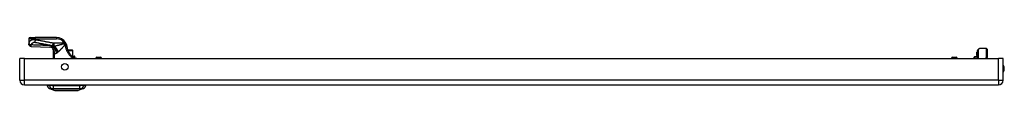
# Model space of a CAD drawing. Header units: inches. Extents: x 5 to 143, y 9 to 74.
# Tile 1 of 76: x 4.71 to 34.67, y 9.03 to 10.65. Entities that reach past the tile are written whole.
import ezdxf

# ---------------------------------------------------------------- set-up
doc = ezdxf.new("R2010")
doc.units = ezdxf.units.IN
doc.header["$MEASUREMENT"] = 0
doc.layers.add('Visible Edges(ANSI)', color=7, linetype='Continuous', lineweight=25)
doc.layers.add('Visible Tangent Edges(ANSI)', color=7, linetype='Continuous', lineweight=25)

msp = doc.modelspace()

# ---------------------------------------------------------------- linework, layer by layer
at = {"layer": 'Visible Edges(ANSI)'}
for p, q in [((4.987, 10.607), (4.987, 10.455)), ((5.027, 10.647), (5.184, 10.647)), ((5.833, 10.647), (5.184, 10.647)), ((4.987, 10.455), (4.987, 10.454)), ((5.73, 10.29), (5.73, 10.002)), ((5.747, 10.267), (5.748, 10.267)), ((6.32, 10.257), (6.18, 10.257)), ((6.32, 10.257), (6.322, 10.257)), ((6.33, 10.08), (6.33, 10.249)), ((33.828, 10.201), (33.828, 10.194)), ((33.828, 10.194), (33.828, 10.115)), ((33.836, 10.199), (33.829, 10.201)), ((33.846, 10.215), (33.846, 10.222)), ((33.846, 10.215), (33.846, 10.131)), ((33.849, 10.002), (33.849, 10.247)), ((33.855, 10.261), (33.895, 10.301)), ((34.125, 10.306), (33.909, 10.306)), ((34.145, 10.287), (34.145, 10.063)), ((4.713, 9.348), (4.713, 10.002)), ((4.859, 10.002), (4.713, 10.002)), ((4.859, 10.002), (34.485, 10.002)), ((6.296, 10.08), (6.381, 10.08)), ((6.408, 10.021), (6.377, 10.021)), ((6.393, 10.032), (6.393, 10.068)), ((6.41, 10.021), (6.408, 10.021)), ((7.025, 10.002), (7.025, 10.011)), ((7.057, 10.042), (7.171, 10.042)), ((7.203, 10.002), (7.203, 10.011)), ((33.056, 10.002), (33.056, 10.011)), ((33.088, 10.042), (33.202, 10.042)), ((33.234, 10.002), (33.234, 10.011)), ((33.749, 10.002), (33.749, 10.046)), ((33.769, 10.066), (33.828, 10.068)), ((33.828, 10.115), (33.828, 10.113)), ((33.828, 10.113), (33.828, 10.111)), ((33.828, 10.094), (33.828, 10.111)), ((33.828, 10.094), (33.828, 10.093)), ((33.828, 10.094), (33.828, 10.094)), ((33.828, 10.093), (33.828, 10.002)), ((33.846, 10.002), (33.846, 10.131)), ((34.144, 10.059), (34.133, 10.002)), ((34.631, 10.002), (34.485, 10.002)), ((34.631, 9.348), (34.631, 10.002)), ((4.859, 9.202), (34.485, 9.202)), ((5.546, 9.186), (5.615, 9.186)), ((5.725, 9.186), (5.615, 9.186)), ((5.78, 9.032), (5.62, 9.094)), ((5.725, 9.186), (6.549, 9.186)), ((6.654, 9.094), (6.494, 9.032)), ((6.659, 9.186), (6.549, 9.186)), ((6.659, 9.186), (6.728, 9.186))]:
    msp.add_line(p, q, dxfattribs=at)
at = {"layer": 'Visible Edges(ANSI)', "flags": 128}
for points in [[(6.12, 10.463), (6.119, 10.464), (6.118, 10.466), (6.118, 10.467), (6.117, 10.468), (6.117, 10.469), (6.116, 10.47), (6.116, 10.472), (6.115, 10.473), (6.114, 10.474), (6.114, 10.475), (6.113, 10.477), (6.112, 10.478), (6.112, 10.479), (6.111, 10.48), (6.111, 10.481), (6.11, 10.483), (6.109, 10.484), (6.109, 10.485), (6.108, 10.486), (6.107, 10.487), (6.107, 10.489), (6.106, 10.49), (6.105, 10.491), (6.104, 10.492)], [(5.065, 10.375), (5.049, 10.377), (5.035, 10.381), (5.022, 10.389), (5.01, 10.399), (5, 10.411), (4.993, 10.424), (4.989, 10.439), (4.987, 10.454)], [(5.065, 10.375), (5.343, 10.366), (5.621, 10.356)], [(5.725, 10.304), (5.713, 10.316), (5.699, 10.328), (5.684, 10.337), (5.669, 10.345), (5.654, 10.35), (5.641, 10.353), (5.63, 10.355), (5.621, 10.356)], [(5.73, 10.29), (5.73, 10.29), (5.73, 10.29), (5.73, 10.29), (5.73, 10.289), (5.731, 10.289), (5.731, 10.289), (5.731, 10.288), (5.732, 10.288), (5.732, 10.287), (5.733, 10.286), (5.734, 10.285), (5.734, 10.284), (5.735, 10.283), (5.736, 10.282), (5.737, 10.281), (5.738, 10.28), (5.739, 10.279), (5.74, 10.277), (5.741, 10.276), (5.742, 10.274), (5.743, 10.273), (5.745, 10.271), (5.746, 10.269), (5.747, 10.267)], [(5.748, 10.267), (5.748, 10.266), (5.748, 10.266), (5.748, 10.266), (5.748, 10.266), (5.749, 10.265), (5.749, 10.265), (5.749, 10.265), (5.749, 10.265), (5.749, 10.264), (5.75, 10.264), (5.75, 10.264), (5.75, 10.263), (5.75, 10.263), (5.75, 10.262), (5.751, 10.262), (5.751, 10.262), (5.751, 10.261), (5.751, 10.261), (5.751, 10.261), (5.752, 10.26), (5.752, 10.26), (5.752, 10.259), (5.752, 10.259), (5.752, 10.259)], [(6.12, 10.463), (6.121, 10.46), (6.122, 10.457), (6.124, 10.454), (6.125, 10.45), (6.126, 10.447), (6.128, 10.444), (6.129, 10.44), (6.13, 10.437), (6.131, 10.434), (6.132, 10.43), (6.134, 10.427), (6.135, 10.423), (6.136, 10.42), (6.137, 10.417), (6.138, 10.413), (6.138, 10.41), (6.139, 10.406), (6.14, 10.403), (6.141, 10.399), (6.142, 10.396), (6.142, 10.393), (6.143, 10.389), (6.144, 10.386), (6.144, 10.382)], [(6.144, 10.382), (6.147, 10.367), (6.15, 10.353), (6.153, 10.338), (6.157, 10.323), (6.161, 10.309), (6.166, 10.294), (6.171, 10.28), (6.176, 10.266), (6.182, 10.252), (6.188, 10.238), (6.194, 10.225), (6.201, 10.211), (6.208, 10.198), (6.216, 10.185), (6.224, 10.172), (6.232, 10.16), (6.24, 10.147), (6.249, 10.135), (6.258, 10.123), (6.268, 10.112), (6.277, 10.1), (6.287, 10.089), (6.297, 10.079), (6.307, 10.069)], [(6.352, 10.029), (6.35, 10.031), (6.349, 10.032), (6.347, 10.034), (6.345, 10.035), (6.343, 10.037), (6.341, 10.038), (6.339, 10.04), (6.337, 10.042), (6.335, 10.043), (6.333, 10.045), (6.332, 10.046), (6.33, 10.048), (6.328, 10.05), (6.326, 10.051), (6.324, 10.053), (6.322, 10.055), (6.32, 10.056), (6.318, 10.058), (6.317, 10.06), (6.315, 10.062), (6.313, 10.063), (6.311, 10.065), (6.309, 10.067), (6.307, 10.069)], [(6.377, 10.021), (6.376, 10.021), (6.375, 10.021), (6.375, 10.021), (6.374, 10.021), (6.373, 10.021), (6.372, 10.021), (6.371, 10.021), (6.37, 10.021), (6.369, 10.022), (6.368, 10.022), (6.367, 10.022), (6.366, 10.022), (6.365, 10.023), (6.364, 10.023), (6.362, 10.023), (6.361, 10.024), (6.36, 10.024), (6.359, 10.025), (6.358, 10.026), (6.357, 10.026), (6.356, 10.027), (6.355, 10.028), (6.353, 10.028), (6.352, 10.029)], [(6.408, 10.021), (6.418, 10.02), (6.428, 10.019), (6.436, 10.016), (6.444, 10.014), (6.45, 10.011), (6.456, 10.009), (6.461, 10.006), (6.467, 10.002)], [(6.41, 10.021), (6.42, 10.02), (6.43, 10.019), (6.438, 10.016), (6.446, 10.014), (6.453, 10.01), (6.458, 10.007), (6.463, 10.005), (6.467, 10.002)], [(5.782, 9.031), (5.782, 9.031), (5.784, 9.031), (5.786, 9.031), (5.789, 9.031), (5.793, 9.031), (5.797, 9.031), (5.803, 9.031), (5.809, 9.031), (5.816, 9.031), (5.824, 9.031), (5.832, 9.031), (5.842, 9.031), (5.852, 9.031), (5.863, 9.031), (5.874, 9.031), (5.886, 9.031), (5.899, 9.031), (5.912, 9.031), (5.925, 9.031), (5.94, 9.031), (5.954, 9.031), (5.97, 9.031), (5.985, 9.031), (6.001, 9.031), (6.018, 9.031), (6.034, 9.031), (6.051, 9.031), (6.068, 9.031), (6.085, 9.031), (6.102, 9.031), (6.12, 9.031), (6.137, 9.031), (6.155, 9.031), (6.172, 9.031), (6.19, 9.031), (6.207, 9.031), (6.224, 9.031), (6.24, 9.031), (6.257, 9.031), (6.273, 9.031), (6.289, 9.031), (6.305, 9.031), (6.32, 9.031), (6.335, 9.031), (6.349, 9.031), (6.363, 9.031), (6.376, 9.031), (6.388, 9.031), (6.4, 9.031), (6.412, 9.031), (6.422, 9.031), (6.432, 9.031), (6.442, 9.031), (6.45, 9.031), (6.458, 9.031), (6.465, 9.031), (6.471, 9.031), (6.477, 9.031), (6.482, 9.031), (6.485, 9.031), (6.488, 9.031), (6.49, 9.031), (6.492, 9.031), (6.492, 9.031)]]:
    msp.add_lwpolyline(points, dxfattribs=at)
at = {"layer": 'Visible Edges(ANSI)'}
msp.add_circle((6.088, 9.752), 0.102, dxfattribs=at)
for centre, radius, start, end in [((5.027, 10.607), 0.0394, 90, 180), ((5.833, 10.332), 0.315, 30.5805, 90), ((5.556, 10.197), 0.197, 28.1462, 37.2505), ((6.322, 10.249), 0.00787, 0, 90), ((33.829, 10.201), 0.000394, 70, 180), ((33.838, 10.206), 0.00787, 250, 0), ((33.85, 10.222), 0.00394, 100.0205, 180), ((33.869, 10.247), 0.0197, 135, 180), ((33.909, 10.287), 0.0197, 90, 135), ((34.125, 10.287), 0.0197, 0, 90), ((6.381, 10.068), 0.0118, 0, 90), ((6.381, 10.032), 0.0118, 283.2615, 0), ((7.057, 10.011), 0.0315, 90, 180), ((7.171, 10.011), 0.0315, 0, 90), ((33.088, 10.011), 0.0315, 90, 180), ((33.202, 10.011), 0.0315, 0, 90), ((33.769, 10.046), 0.02, 92.5, 180), ((34.125, 10.063), 0.0197, 349.0591, 0), ((34.478, 9.694), 0.187, 324.6864, 35.3136), ((4.859, 9.348), 0.146, 180, 270), ((34.485, 9.348), 0.146, 270, 0), ((5.663, 9.204), 0.118, 188.6009, 248.7495), ((5.605, 9.178), 0.0394, 143.1301, 168.463), ((5.782, 9.036), 0.00492, 248.7495, 269.7912), ((6.492, 9.036), 0.00492, 270.2088, 291.2505), ((6.611, 9.204), 0.118, 291.2505, 351.3991), ((6.668, 9.178), 0.0394, 11.537, 36.8699)]:
    msp.add_arc(centre, radius, start, end, dxfattribs=at)
at = {"layer": 'Visible Tangent Edges(ANSI)'}
for p, q in [((5.184, 10.607), (4.987, 10.607)), ((5.184, 10.647), (5.184, 10.607)), ((5.184, 10.575), (5.184, 10.607)), ((5.184, 10.607), (5.833, 10.607)), ((5.833, 10.647), (5.833, 10.607)), ((6.071, 10.472), (6.104, 10.492)), ((5.722, 10.474), (5.708, 10.4)), ((5.743, 10.372), (5.743, 10.369)), ((5.754, 10.372), (5.743, 10.372)), ((5.743, 10.189), (5.762, 10.189)), ((5.743, 10.189), (5.743, 10.002)), ((6.071, 10.472), (5.751, 10.472)), ((5.751, 10.472), (5.751, 10.374)), ((5.751, 10.374), (5.76, 10.374)), ((5.759, 10.242), (5.754, 10.24)), ((5.762, 10.002), (5.762, 10.189)), ((6.183, 10.249), (6.324, 10.249)), ((6.33, 10.249), (6.324, 10.249)), ((6.324, 10.249), (6.324, 10.08)), ((33.829, 10.201), (33.829, 10.194)), ((33.829, 10.116), (33.829, 10.194)), ((33.829, 10.194), (33.836, 10.192)), ((33.836, 10.192), (33.836, 10.199)), ((33.836, 10.192), (33.836, 10.109)), ((33.909, 10.306), (33.869, 10.265)), ((33.869, 10.265), (33.869, 10.002)), ((34.125, 10.073), (34.125, 10.306)), ((4.859, 9.348), (4.859, 10.002)), ((5.773, 10.167), (5.763, 10.167)), ((5.763, 10.167), (5.763, 10.002)), ((5.773, 10.002), (5.773, 10.167)), ((6.393, 10.068), (6.308, 10.068)), ((6.348, 10.032), (6.393, 10.032)), ((7.203, 10.011), (7.025, 10.011)), ((33.234, 10.011), (33.056, 10.011)), ((33.769, 10.066), (33.769, 10.002)), ((33.828, 10.111), (33.836, 10.109)), ((33.828, 10.094), (33.828, 10.094)), ((33.829, 10.093), (33.829, 10.002)), ((33.836, 10.002), (33.836, 10.109)), ((34.112, 10.002), (34.125, 10.073)), ((34.485, 9.348), (34.485, 10.002)), ((4.713, 9.348), (4.859, 9.348)), ((34.485, 9.348), (4.859, 9.348)), ((4.859, 9.202), (4.859, 9.348)), ((34.485, 9.348), (34.485, 9.202)), ((34.485, 9.348), (34.631, 9.348)), ((5.62, 9.094), (5.78, 9.032))]:
    msp.add_line(p, q, dxfattribs=at)
at = {"layer": 'Visible Tangent Edges(ANSI)', "flags": 128}
for points in [[(5.184, 10.575), (5.166, 10.576), (5.148, 10.576), (5.131, 10.575), (5.115, 10.573), (5.1, 10.57), (5.086, 10.567), (5.074, 10.564), (5.063, 10.56), (5.054, 10.555), (5.045, 10.551), (5.037, 10.546), (5.031, 10.541), (5.025, 10.535), (5.019, 10.53), (5.015, 10.524), (5.01, 10.519), (5.007, 10.513), (5.004, 10.507), (5.001, 10.501), (4.998, 10.495), (4.996, 10.489), (4.994, 10.483), (4.992, 10.477), (4.991, 10.471)], [(5.063, 10.418), (5.065, 10.423), (5.067, 10.429), (5.069, 10.434), (5.072, 10.439), (5.075, 10.444), (5.078, 10.449), (5.081, 10.453), (5.084, 10.458), (5.088, 10.462), (5.091, 10.467), (5.095, 10.471), (5.099, 10.475), (5.104, 10.479), (5.108, 10.483), (5.113, 10.487), (5.118, 10.49), (5.123, 10.493), (5.129, 10.496), (5.135, 10.498), (5.142, 10.5), (5.149, 10.501), (5.156, 10.502), (5.163, 10.501), (5.17, 10.5)], [(5.184, 10.575), (5.184, 10.572), (5.183, 10.568), (5.182, 10.565), (5.182, 10.562), (5.181, 10.558), (5.181, 10.555), (5.18, 10.552), (5.179, 10.548), (5.179, 10.545), (5.178, 10.542), (5.178, 10.538), (5.177, 10.535), (5.176, 10.532), (5.176, 10.529), (5.175, 10.526), (5.175, 10.523), (5.174, 10.52), (5.174, 10.517), (5.173, 10.514), (5.172, 10.511), (5.172, 10.508), (5.171, 10.506), (5.171, 10.503), (5.17, 10.5)], [(5.17, 10.5), (5.193, 10.496), (5.215, 10.492), (5.238, 10.488), (5.26, 10.484), (5.282, 10.479), (5.305, 10.475), (5.327, 10.471), (5.349, 10.467), (5.372, 10.463), (5.394, 10.459), (5.417, 10.454), (5.439, 10.45), (5.461, 10.446), (5.484, 10.442), (5.506, 10.438), (5.529, 10.433), (5.551, 10.429), (5.573, 10.425), (5.596, 10.421), (5.618, 10.417), (5.641, 10.412), (5.663, 10.408), (5.685, 10.404), (5.708, 10.4)], [(5.722, 10.474), (5.699, 10.479), (5.677, 10.483), (5.655, 10.487), (5.632, 10.491), (5.61, 10.495), (5.587, 10.5), (5.565, 10.504), (5.543, 10.508), (5.52, 10.512), (5.498, 10.516), (5.475, 10.521), (5.453, 10.525), (5.431, 10.529), (5.408, 10.533), (5.386, 10.537), (5.363, 10.541), (5.341, 10.546), (5.319, 10.55), (5.296, 10.554), (5.274, 10.558), (5.251, 10.562), (5.229, 10.567), (5.207, 10.571), (5.184, 10.575)], [(4.991, 10.471), (4.991, 10.47), (4.99, 10.469), (4.99, 10.468), (4.99, 10.467), (4.99, 10.467), (4.99, 10.466), (4.989, 10.465), (4.989, 10.464), (4.989, 10.464), (4.989, 10.463), (4.989, 10.462), (4.989, 10.462), (4.988, 10.461), (4.988, 10.46), (4.988, 10.46), (4.988, 10.459), (4.988, 10.458), (4.988, 10.458), (4.988, 10.457), (4.988, 10.457), (4.987, 10.456), (4.987, 10.456), (4.987, 10.456), (4.987, 10.455)], [(4.987, 10.455), (4.988, 10.451), (4.988, 10.446), (4.989, 10.442), (4.99, 10.437), (4.991, 10.432), (4.993, 10.428), (4.995, 10.423), (4.997, 10.418), (5, 10.414), (5.003, 10.41), (5.006, 10.405), (5.009, 10.402), (5.013, 10.398), (5.017, 10.394), (5.021, 10.391), (5.026, 10.388), (5.03, 10.386), (5.035, 10.384), (5.04, 10.382), (5.045, 10.38), (5.049, 10.379), (5.054, 10.378), (5.059, 10.377), (5.063, 10.377)], [(4.991, 10.471), (4.992, 10.468), (4.993, 10.466), (4.994, 10.463), (4.995, 10.461), (4.997, 10.458), (4.999, 10.456), (5.001, 10.453), (5.004, 10.451), (5.006, 10.448), (5.009, 10.445), (5.012, 10.443), (5.015, 10.44), (5.019, 10.438), (5.022, 10.436), (5.026, 10.433), (5.03, 10.431), (5.034, 10.429), (5.038, 10.427), (5.042, 10.425), (5.046, 10.424), (5.051, 10.422), (5.055, 10.421), (5.059, 10.419), (5.063, 10.418)], [(5.063, 10.377), (5.063, 10.377), (5.063, 10.378), (5.063, 10.379), (5.063, 10.38), (5.063, 10.381), (5.062, 10.382), (5.062, 10.384), (5.062, 10.385), (5.062, 10.387), (5.062, 10.388), (5.062, 10.39), (5.062, 10.392), (5.062, 10.394), (5.062, 10.396), (5.062, 10.398), (5.062, 10.4), (5.062, 10.402), (5.062, 10.404), (5.062, 10.406), (5.063, 10.408), (5.063, 10.411), (5.063, 10.413), (5.063, 10.415), (5.063, 10.418)], [(5.69, 10.396), (5.664, 10.397), (5.638, 10.398), (5.612, 10.399), (5.586, 10.4), (5.559, 10.401), (5.533, 10.402), (5.507, 10.403), (5.481, 10.404), (5.455, 10.405), (5.429, 10.406), (5.403, 10.407), (5.377, 10.408), (5.35, 10.409), (5.324, 10.41), (5.298, 10.411), (5.272, 10.412), (5.246, 10.412), (5.22, 10.413), (5.194, 10.414), (5.167, 10.415), (5.141, 10.416), (5.115, 10.417), (5.089, 10.417), (5.063, 10.418)], [(5.065, 10.375), (5.065, 10.375), (5.064, 10.375), (5.064, 10.375), (5.064, 10.375), (5.064, 10.375), (5.064, 10.375), (5.064, 10.375), (5.064, 10.375), (5.064, 10.375), (5.064, 10.375), (5.064, 10.375), (5.064, 10.375), (5.064, 10.375), (5.064, 10.375), (5.064, 10.376), (5.064, 10.376), (5.064, 10.376), (5.064, 10.376), (5.064, 10.376), (5.064, 10.376), (5.063, 10.376), (5.063, 10.376), (5.063, 10.376), (5.063, 10.377)], [(5.695, 10.359), (5.692, 10.359), (5.688, 10.358), (5.685, 10.358), (5.681, 10.358), (5.678, 10.358), (5.675, 10.357), (5.671, 10.357), (5.668, 10.357), (5.665, 10.357), (5.662, 10.357), (5.659, 10.356), (5.655, 10.356), (5.652, 10.356), (5.649, 10.356), (5.646, 10.356), (5.643, 10.356), (5.64, 10.356), (5.637, 10.356), (5.635, 10.356), (5.632, 10.356), (5.629, 10.356), (5.626, 10.356), (5.623, 10.356), (5.621, 10.356)], [(5.743, 10.372), (5.74, 10.372), (5.738, 10.373), (5.736, 10.374), (5.733, 10.375), (5.731, 10.376), (5.729, 10.377), (5.727, 10.378), (5.724, 10.379), (5.722, 10.38), (5.72, 10.381), (5.718, 10.382), (5.716, 10.383), (5.713, 10.384), (5.711, 10.385), (5.709, 10.387), (5.707, 10.388), (5.705, 10.389), (5.703, 10.39), (5.701, 10.391), (5.698, 10.392), (5.696, 10.393), (5.694, 10.394), (5.692, 10.395), (5.69, 10.396)], [(5.743, 10.369), (5.741, 10.368), (5.739, 10.368), (5.737, 10.367), (5.735, 10.367), (5.733, 10.366), (5.732, 10.366), (5.73, 10.365), (5.728, 10.365), (5.726, 10.364), (5.724, 10.364), (5.722, 10.364), (5.72, 10.363), (5.718, 10.363), (5.716, 10.362), (5.714, 10.362), (5.712, 10.362), (5.71, 10.361), (5.708, 10.361), (5.706, 10.361), (5.704, 10.36), (5.701, 10.36), (5.699, 10.36), (5.697, 10.359), (5.695, 10.359)], [(5.708, 10.4), (5.71, 10.398), (5.711, 10.397), (5.713, 10.396), (5.715, 10.394), (5.717, 10.393), (5.719, 10.392), (5.72, 10.39), (5.722, 10.389), (5.724, 10.388), (5.726, 10.387), (5.728, 10.386), (5.729, 10.385), (5.731, 10.384), (5.733, 10.383), (5.735, 10.382), (5.737, 10.381), (5.738, 10.38), (5.74, 10.379), (5.742, 10.378), (5.744, 10.377), (5.745, 10.376), (5.747, 10.376), (5.749, 10.375), (5.751, 10.374)], [(5.751, 10.472), (5.75, 10.472), (5.748, 10.472), (5.747, 10.472), (5.746, 10.472), (5.745, 10.472), (5.744, 10.472), (5.742, 10.472), (5.741, 10.472), (5.74, 10.472), (5.739, 10.472), (5.738, 10.472), (5.736, 10.473), (5.735, 10.473), (5.734, 10.473), (5.733, 10.473), (5.732, 10.473), (5.73, 10.473), (5.729, 10.473), (5.728, 10.473), (5.727, 10.474), (5.725, 10.474), (5.724, 10.474), (5.723, 10.474), (5.722, 10.474)], [(5.754, 10.372), (5.754, 10.371), (5.753, 10.371), (5.753, 10.371), (5.752, 10.371), (5.752, 10.371), (5.751, 10.371), (5.751, 10.371), (5.75, 10.371), (5.75, 10.371), (5.749, 10.37), (5.749, 10.37), (5.748, 10.37), (5.748, 10.37), (5.747, 10.37), (5.747, 10.37), (5.746, 10.37), (5.746, 10.37), (5.746, 10.37), (5.745, 10.37), (5.745, 10.369), (5.744, 10.369), (5.744, 10.369), (5.743, 10.369), (5.743, 10.369)], [(5.744, 10.243), (5.744, 10.241), (5.744, 10.239), (5.744, 10.237), (5.744, 10.234), (5.743, 10.232), (5.743, 10.23), (5.743, 10.228), (5.743, 10.225), (5.743, 10.223), (5.743, 10.221), (5.743, 10.219), (5.743, 10.216), (5.743, 10.214), (5.743, 10.212), (5.743, 10.21), (5.743, 10.207), (5.743, 10.205), (5.743, 10.203), (5.743, 10.201), (5.743, 10.198), (5.743, 10.196), (5.743, 10.194), (5.743, 10.192), (5.743, 10.189)], [(5.748, 10.267), (5.747, 10.266), (5.747, 10.265), (5.747, 10.265), (5.747, 10.264), (5.746, 10.263), (5.746, 10.262), (5.746, 10.261), (5.746, 10.26), (5.746, 10.259), (5.745, 10.258), (5.745, 10.257), (5.745, 10.256), (5.745, 10.255), (5.745, 10.254), (5.745, 10.253), (5.745, 10.252), (5.745, 10.251), (5.744, 10.25), (5.744, 10.249), (5.744, 10.248), (5.744, 10.247), (5.744, 10.246), (5.744, 10.244), (5.744, 10.243)], [(5.754, 10.24), (5.754, 10.242), (5.754, 10.243), (5.754, 10.244), (5.753, 10.246), (5.753, 10.247), (5.753, 10.248), (5.752, 10.25), (5.752, 10.251), (5.752, 10.252), (5.752, 10.253), (5.752, 10.254), (5.751, 10.255), (5.751, 10.256), (5.751, 10.257), (5.751, 10.258), (5.751, 10.259), (5.751, 10.259), (5.751, 10.26), (5.751, 10.26), (5.751, 10.26), (5.751, 10.26), (5.752, 10.26), (5.752, 10.259), (5.752, 10.259)], [(5.759, 10.242), (5.759, 10.243), (5.759, 10.243), (5.758, 10.244), (5.758, 10.245), (5.758, 10.246), (5.758, 10.246), (5.757, 10.247), (5.757, 10.248), (5.757, 10.248), (5.757, 10.249), (5.756, 10.25), (5.756, 10.25), (5.756, 10.251), (5.755, 10.252), (5.755, 10.253), (5.755, 10.253), (5.755, 10.254), (5.754, 10.255), (5.754, 10.255), (5.754, 10.256), (5.753, 10.257), (5.753, 10.257), (5.753, 10.258), (5.752, 10.259)], [(5.76, 10.374), (5.76, 10.374), (5.76, 10.374), (5.759, 10.374), (5.759, 10.374), (5.759, 10.374), (5.759, 10.373), (5.758, 10.373), (5.758, 10.373), (5.758, 10.373), (5.758, 10.373), (5.757, 10.373), (5.757, 10.373), (5.757, 10.373), (5.757, 10.373), (5.756, 10.372), (5.756, 10.372), (5.756, 10.372), (5.756, 10.372), (5.755, 10.372), (5.755, 10.372), (5.755, 10.372), (5.755, 10.372), (5.754, 10.372), (5.754, 10.372)], [(5.762, 10.189), (5.762, 10.192), (5.762, 10.194), (5.761, 10.196), (5.761, 10.198), (5.761, 10.2), (5.761, 10.203), (5.76, 10.205), (5.76, 10.207), (5.76, 10.209), (5.76, 10.211), (5.759, 10.213), (5.759, 10.216), (5.759, 10.218), (5.758, 10.22), (5.758, 10.222), (5.757, 10.224), (5.757, 10.226), (5.757, 10.228), (5.756, 10.23), (5.756, 10.232), (5.756, 10.234), (5.755, 10.236), (5.755, 10.238), (5.754, 10.24)], [(5.773, 10.167), (5.773, 10.17), (5.773, 10.173), (5.772, 10.176), (5.772, 10.18), (5.772, 10.183), (5.772, 10.186), (5.772, 10.189), (5.771, 10.192), (5.771, 10.196), (5.77, 10.199), (5.77, 10.202), (5.769, 10.205), (5.769, 10.208), (5.768, 10.211), (5.767, 10.214), (5.767, 10.218), (5.766, 10.221), (5.765, 10.224), (5.764, 10.227), (5.763, 10.23), (5.762, 10.233), (5.761, 10.236), (5.76, 10.239), (5.759, 10.242)], [(6.066, 10.452), (6.052, 10.449), (6.039, 10.445), (6.026, 10.441), (6.012, 10.438), (5.999, 10.434), (5.986, 10.431), (5.973, 10.427), (5.96, 10.424), (5.946, 10.42), (5.933, 10.417), (5.92, 10.413), (5.908, 10.41), (5.895, 10.406), (5.882, 10.403), (5.869, 10.4), (5.857, 10.397), (5.844, 10.394), (5.832, 10.391), (5.82, 10.388), (5.807, 10.385), (5.795, 10.382), (5.783, 10.379), (5.772, 10.377), (5.76, 10.374)], [(5.762, 10.189), (5.762, 10.188), (5.762, 10.187), (5.762, 10.186), (5.762, 10.186), (5.763, 10.185), (5.763, 10.184), (5.763, 10.183), (5.763, 10.182), (5.763, 10.181), (5.763, 10.18), (5.763, 10.179), (5.763, 10.178), (5.763, 10.177), (5.763, 10.176), (5.763, 10.175), (5.763, 10.174), (5.763, 10.173), (5.763, 10.172), (5.763, 10.172), (5.763, 10.171), (5.763, 10.17), (5.763, 10.169), (5.763, 10.168), (5.763, 10.167)], [(5.835, 10.173), (5.837, 10.174), (5.838, 10.174), (5.84, 10.175), (5.842, 10.176), (5.843, 10.177), (5.845, 10.178), (5.847, 10.179), (5.848, 10.18), (5.85, 10.181), (5.852, 10.182), (5.853, 10.183), (5.855, 10.185), (5.857, 10.186), (5.859, 10.187), (5.86, 10.188), (5.862, 10.19), (5.864, 10.191), (5.866, 10.192), (5.867, 10.194), (5.869, 10.195), (5.871, 10.196), (5.873, 10.198), (5.875, 10.199), (5.876, 10.201)], [(5.876, 10.201), (5.877, 10.201), (5.877, 10.201), (5.877, 10.202), (5.878, 10.202), (5.878, 10.202), (5.878, 10.202), (5.879, 10.203), (5.879, 10.203), (5.879, 10.203), (5.88, 10.204), (5.88, 10.204), (5.88, 10.204), (5.88, 10.204), (5.881, 10.205), (5.881, 10.205), (5.881, 10.205), (5.882, 10.205), (5.882, 10.206), (5.882, 10.206), (5.883, 10.206), (5.883, 10.207), (5.883, 10.207), (5.884, 10.207), (5.884, 10.207)], [(5.884, 10.207), (5.884, 10.208), (5.884, 10.208), (5.884, 10.208), (5.885, 10.208), (5.885, 10.208), (5.885, 10.208), (5.885, 10.208), (5.885, 10.209), (5.885, 10.209), (5.886, 10.209), (5.886, 10.209), (5.886, 10.209), (5.886, 10.209), (5.886, 10.209), (5.886, 10.21), (5.887, 10.21), (5.887, 10.21), (5.887, 10.21), (5.887, 10.21), (5.887, 10.21), (5.887, 10.21), (5.887, 10.211), (5.888, 10.211), (5.888, 10.211)], [(5.888, 10.211), (5.895, 10.218), (5.903, 10.225), (5.911, 10.232), (5.919, 10.239), (5.927, 10.247), (5.935, 10.255), (5.943, 10.263), (5.952, 10.271), (5.96, 10.28), (5.968, 10.288), (5.977, 10.297), (5.985, 10.306), (5.994, 10.315), (6.002, 10.324), (6.011, 10.333), (6.02, 10.343), (6.028, 10.352), (6.037, 10.362), (6.046, 10.371), (6.055, 10.381), (6.063, 10.39), (6.072, 10.4), (6.081, 10.41), (6.09, 10.419)], [(6.077, 10.455), (6.076, 10.455), (6.076, 10.455), (6.075, 10.455), (6.075, 10.454), (6.074, 10.454), (6.074, 10.454), (6.073, 10.454), (6.073, 10.454), (6.072, 10.454), (6.072, 10.454), (6.072, 10.454), (6.071, 10.454), (6.071, 10.454), (6.07, 10.453), (6.07, 10.453), (6.069, 10.453), (6.069, 10.453), (6.068, 10.453), (6.068, 10.453), (6.067, 10.453), (6.067, 10.453), (6.066, 10.453), (6.066, 10.452), (6.066, 10.452)], [(6.071, 10.472), (6.071, 10.471), (6.071, 10.471), (6.071, 10.47), (6.072, 10.469), (6.072, 10.468), (6.072, 10.468), (6.072, 10.467), (6.073, 10.466), (6.073, 10.466), (6.073, 10.465), (6.074, 10.464), (6.074, 10.463), (6.074, 10.463), (6.074, 10.462), (6.075, 10.461), (6.075, 10.461), (6.075, 10.46), (6.075, 10.459), (6.076, 10.458), (6.076, 10.458), (6.076, 10.457), (6.076, 10.456), (6.077, 10.456), (6.077, 10.455)], [(6.12, 10.463), (6.119, 10.464), (6.118, 10.465), (6.118, 10.465), (6.117, 10.465), (6.116, 10.465), (6.115, 10.465), (6.114, 10.465), (6.112, 10.465), (6.111, 10.465), (6.109, 10.465), (6.107, 10.464), (6.106, 10.464), (6.104, 10.463), (6.102, 10.462), (6.099, 10.462), (6.097, 10.461), (6.095, 10.46), (6.092, 10.46), (6.09, 10.459), (6.087, 10.458), (6.085, 10.457), (6.082, 10.456), (6.08, 10.456), (6.077, 10.455)], [(6.09, 10.419), (6.09, 10.42), (6.09, 10.42), (6.09, 10.42), (6.09, 10.42), (6.09, 10.42), (6.09, 10.42), (6.09, 10.421), (6.09, 10.421), (6.09, 10.421), (6.09, 10.421), (6.09, 10.421), (6.09, 10.421), (6.09, 10.421), (6.09, 10.422), (6.09, 10.422), (6.09, 10.422), (6.091, 10.422), (6.091, 10.422), (6.091, 10.422), (6.091, 10.422), (6.091, 10.422), (6.091, 10.422), (6.091, 10.422), (6.091, 10.422)], [(6.09, 10.419), (6.09, 10.418), (6.091, 10.416), (6.092, 10.414), (6.092, 10.412), (6.093, 10.411), (6.093, 10.409), (6.094, 10.407), (6.095, 10.405), (6.095, 10.403), (6.096, 10.402), (6.096, 10.4), (6.097, 10.398), (6.097, 10.396), (6.098, 10.394), (6.098, 10.392), (6.099, 10.391), (6.099, 10.389), (6.099, 10.387), (6.1, 10.385), (6.1, 10.383), (6.101, 10.381), (6.101, 10.38), (6.101, 10.378), (6.102, 10.376)], [(6.091, 10.422), (6.093, 10.424), (6.095, 10.426), (6.098, 10.428), (6.1, 10.43), (6.102, 10.432), (6.104, 10.434), (6.106, 10.436), (6.108, 10.437), (6.109, 10.439), (6.111, 10.441), (6.113, 10.443), (6.114, 10.444), (6.116, 10.446), (6.117, 10.448), (6.118, 10.45), (6.119, 10.451), (6.119, 10.453), (6.12, 10.454), (6.12, 10.456), (6.121, 10.457), (6.121, 10.459), (6.12, 10.46), (6.12, 10.462), (6.12, 10.463)], [(6.144, 10.382), (6.144, 10.382), (6.144, 10.382), (6.143, 10.382), (6.143, 10.382), (6.142, 10.382), (6.141, 10.382), (6.14, 10.382), (6.139, 10.382), (6.137, 10.381), (6.135, 10.381), (6.134, 10.381), (6.131, 10.38), (6.129, 10.38), (6.127, 10.38), (6.125, 10.379), (6.122, 10.379), (6.12, 10.379), (6.117, 10.378), (6.114, 10.378), (6.112, 10.377), (6.109, 10.377), (6.107, 10.377), (6.104, 10.376), (6.102, 10.376)], [(6.102, 10.376), (6.105, 10.357), (6.11, 10.339), (6.115, 10.321), (6.12, 10.303), (6.126, 10.285), (6.133, 10.267), (6.141, 10.249), (6.149, 10.232), (6.157, 10.215), (6.167, 10.198), (6.176, 10.182), (6.187, 10.165), (6.198, 10.149), (6.209, 10.134), (6.221, 10.119), (6.233, 10.104), (6.246, 10.089), (6.259, 10.075), (6.273, 10.062), (6.287, 10.049), (6.301, 10.036), (6.316, 10.024), (6.33, 10.013), (6.345, 10.002)], [(5.773, 10.167), (5.774, 10.165), (5.776, 10.164), (5.778, 10.163), (5.78, 10.162), (5.782, 10.161), (5.784, 10.16), (5.787, 10.16), (5.789, 10.159), (5.791, 10.159), (5.794, 10.159), (5.796, 10.159), (5.799, 10.16), (5.802, 10.16), (5.804, 10.161), (5.807, 10.161), (5.81, 10.162), (5.813, 10.163), (5.816, 10.164), (5.819, 10.165), (5.822, 10.167), (5.825, 10.168), (5.828, 10.169), (5.832, 10.171), (5.835, 10.173)], [(6.352, 10.029), (6.353, 10.029), (6.354, 10.028), (6.354, 10.027), (6.355, 10.027), (6.355, 10.026), (6.355, 10.025), (6.356, 10.024), (6.356, 10.023), (6.356, 10.022), (6.356, 10.021), (6.356, 10.02), (6.356, 10.019), (6.356, 10.017), (6.356, 10.016), (6.356, 10.015), (6.356, 10.013), (6.355, 10.012), (6.355, 10.011), (6.355, 10.009), (6.354, 10.008), (6.354, 10.006), (6.353, 10.005), (6.352, 10.003), (6.352, 10.002)], [(6.377, 10.021), (6.378, 10.021), (6.38, 10.021), (6.381, 10.021), (6.382, 10.02), (6.384, 10.02), (6.385, 10.02), (6.387, 10.019), (6.388, 10.019), (6.389, 10.018), (6.391, 10.018), (6.392, 10.017), (6.394, 10.016), (6.395, 10.015), (6.396, 10.014), (6.397, 10.013), (6.399, 10.012), (6.4, 10.011), (6.401, 10.01), (6.402, 10.009), (6.403, 10.008), (6.404, 10.006), (6.405, 10.005), (6.405, 10.003), (6.406, 10.002)], [(33.828, 10.113), (33.828, 10.113), (33.828, 10.114), (33.828, 10.114), (33.828, 10.114), (33.828, 10.114), (33.828, 10.114), (33.828, 10.114), (33.829, 10.114), (33.829, 10.114), (33.829, 10.114), (33.829, 10.114), (33.829, 10.115), (33.829, 10.115), (33.829, 10.115), (33.829, 10.115), (33.829, 10.115), (33.829, 10.115), (33.829, 10.115), (33.829, 10.115), (33.829, 10.115), (33.829, 10.115), (33.829, 10.116), (33.829, 10.116), (33.829, 10.116)], [(33.829, 10.093), (33.829, 10.093), (33.829, 10.093), (33.829, 10.093), (33.829, 10.093), (33.829, 10.093), (33.829, 10.093), (33.829, 10.093), (33.829, 10.093), (33.829, 10.093), (33.829, 10.093), (33.829, 10.093), (33.829, 10.093), (33.829, 10.094), (33.829, 10.094), (33.829, 10.094), (33.829, 10.094), (33.829, 10.094), (33.829, 10.094), (33.829, 10.094), (33.829, 10.094), (33.829, 10.094), (33.828, 10.094), (33.828, 10.094), (33.828, 10.094)], [(5.62, 9.094), (5.621, 9.094), (5.621, 9.094), (5.622, 9.094), (5.623, 9.094), (5.624, 9.094), (5.625, 9.094), (5.627, 9.093), (5.629, 9.093), (5.631, 9.093), (5.634, 9.093), (5.637, 9.093), (5.64, 9.093), (5.643, 9.093), (5.647, 9.093), (5.65, 9.093), (5.654, 9.093), (5.659, 9.093), (5.663, 9.093), (5.668, 9.093), (5.673, 9.092), (5.678, 9.092), (5.683, 9.092), (5.689, 9.092), (5.697, 9.092)], [(5.697, 9.092), (5.698, 9.092), (5.7, 9.092), (5.701, 9.092), (5.703, 9.092), (5.705, 9.092), (5.706, 9.092), (5.708, 9.092), (5.71, 9.092), (5.712, 9.092), (5.714, 9.092), (5.716, 9.092), (5.718, 9.092), (5.72, 9.092), (5.723, 9.092), (5.725, 9.092), (5.727, 9.092), (5.73, 9.092), (5.732, 9.092), (5.735, 9.092), (5.738, 9.092), (5.74, 9.092), (5.743, 9.092), (5.746, 9.092), (5.748, 9.092)], [(5.748, 9.092), (5.782, 9.092), (5.813, 9.092), (5.844, 9.093), (5.876, 9.093), (5.908, 9.093), (5.94, 9.093), (5.973, 9.093), (6.006, 9.093), (6.038, 9.094), (6.071, 9.094), (6.104, 9.094), (6.137, 9.094), (6.17, 9.094), (6.203, 9.094), (6.236, 9.094), (6.269, 9.093), (6.301, 9.093), (6.334, 9.093), (6.366, 9.093), (6.398, 9.093), (6.43, 9.093), (6.461, 9.092), (6.492, 9.092), (6.526, 9.092)], [(5.862, 9.031), (5.856, 9.031), (5.85, 9.031), (5.844, 9.031), (5.838, 9.031), (5.832, 9.031), (5.827, 9.031), (5.822, 9.031), (5.817, 9.031), (5.813, 9.031), (5.809, 9.031), (5.805, 9.031), (5.801, 9.031), (5.798, 9.032), (5.795, 9.032), (5.792, 9.032), (5.79, 9.032), (5.787, 9.032), (5.785, 9.032), (5.784, 9.032), (5.782, 9.032), (5.781, 9.032), (5.781, 9.032), (5.78, 9.032), (5.78, 9.032)], [(5.909, 9.031), (5.907, 9.031), (5.905, 9.031), (5.903, 9.031), (5.901, 9.031), (5.899, 9.031), (5.897, 9.031), (5.895, 9.031), (5.893, 9.031), (5.891, 9.031), (5.889, 9.031), (5.887, 9.031), (5.885, 9.031), (5.883, 9.031), (5.881, 9.031), (5.879, 9.031), (5.877, 9.031), (5.875, 9.031), (5.873, 9.031), (5.871, 9.031), (5.87, 9.031), (5.868, 9.031), (5.866, 9.031), (5.864, 9.031), (5.862, 9.031)], [(6.365, 9.031), (6.348, 9.031), (6.332, 9.031), (6.314, 9.031), (6.296, 9.031), (6.277, 9.031), (6.258, 9.031), (6.238, 9.032), (6.219, 9.032), (6.199, 9.032), (6.178, 9.032), (6.158, 9.032), (6.137, 9.032), (6.116, 9.032), (6.096, 9.032), (6.075, 9.032), (6.055, 9.032), (6.035, 9.032), (6.016, 9.031), (5.997, 9.031), (5.978, 9.031), (5.96, 9.031), (5.942, 9.031), (5.926, 9.031), (5.909, 9.031)], [(6.412, 9.031), (6.41, 9.031), (6.408, 9.031), (6.406, 9.031), (6.404, 9.031), (6.403, 9.031), (6.401, 9.031), (6.399, 9.031), (6.397, 9.031), (6.395, 9.031), (6.393, 9.031), (6.391, 9.031), (6.389, 9.031), (6.387, 9.031), (6.385, 9.031), (6.383, 9.031), (6.381, 9.031), (6.379, 9.031), (6.377, 9.031), (6.375, 9.031), (6.373, 9.031), (6.371, 9.031), (6.369, 9.031), (6.367, 9.031), (6.365, 9.031)], [(6.494, 9.032), (6.494, 9.032), (6.493, 9.032), (6.493, 9.032), (6.491, 9.032), (6.49, 9.032), (6.489, 9.032), (6.487, 9.032), (6.484, 9.032), (6.482, 9.032), (6.479, 9.032), (6.476, 9.032), (6.473, 9.031), (6.469, 9.031), (6.465, 9.031), (6.461, 9.031), (6.456, 9.031), (6.452, 9.031), (6.447, 9.031), (6.441, 9.031), (6.436, 9.031), (6.43, 9.031), (6.424, 9.031), (6.418, 9.031), (6.412, 9.031)], [(6.526, 9.092), (6.528, 9.092), (6.531, 9.092), (6.534, 9.092), (6.536, 9.092), (6.539, 9.092), (6.542, 9.092), (6.544, 9.092), (6.547, 9.092), (6.549, 9.092), (6.551, 9.092), (6.553, 9.092), (6.556, 9.092), (6.558, 9.092), (6.56, 9.092), (6.562, 9.092), (6.564, 9.092), (6.566, 9.092), (6.568, 9.092), (6.569, 9.092), (6.571, 9.092), (6.573, 9.092), (6.574, 9.092), (6.576, 9.092), (6.577, 9.092)], [(6.577, 9.092), (6.585, 9.092), (6.591, 9.092), (6.596, 9.092), (6.601, 9.092), (6.606, 9.093), (6.611, 9.093), (6.615, 9.093), (6.62, 9.093), (6.624, 9.093), (6.627, 9.093), (6.631, 9.093), (6.634, 9.093), (6.637, 9.093), (6.64, 9.093), (6.643, 9.093), (6.645, 9.093), (6.647, 9.093), (6.649, 9.094), (6.65, 9.094), (6.651, 9.094), (6.652, 9.094), (6.653, 9.094), (6.653, 9.094), (6.654, 9.094)]]:
    msp.add_lwpolyline(points, dxfattribs=at)
at = {"layer": 'Visible Tangent Edges(ANSI)'}
for centre, radius, start, end in [((5.833, 10.332), 0.276, 30.5805, 90), ((34.478, 9.694), 0.168, 335.7439, 24.2561), ((5.782, 9.036), 0.00492, 248.7495, 269.7912)]:
    msp.add_arc(centre, radius, start, end, dxfattribs=at)
for centre, major_axis, ratio, start_param, end_param in [((2.212, 10.767), (3.673, -0.28), 0.09119, 5.963131, 5.978489), ((5.704, 10.471), (-0.005, -0.118), 0.119705, 5.400993, 5.962795), ((5.68, 10.173), (-0.063, 0.186), 0.76978, 4.456044, 5.771273), ((5.576, 10.175), (0.149, 0.129), 0.924855, 5.892344, 6.283185), ((2.231, 10.867), (3.672, -0.383), 0.123492, 5.999185, 6.006887), ((5.743, 10.201), (0.096, -0.172), 0.627605, 1.231527, 2.411005), ((5.763, 10.243), (-0.0197, 0.0011), 0.203793, 0.278045, 1.130973), ((5.754, 10.207), (-0.099, 0.17), 0.604176, 4.374903, 5.517504), ((5.76, 10.211), (-0.098, 0.171), 0.594817, 4.382906, 5.514832), ((6.066, 10.419), (-0.116, 0.159), 0.099559, 4.639553, 4.847409), ((6.077, 10.426), (-0.078, 0.181), 0.058123, 4.666855, 4.846581), ((6.32, 10.249), (0, 0.00787), 0.489583, 4.712389, 6.283185), ((33.829, 10.194), (-0.000394, 0), 0.969342, 4.363323, 6.283185), ((33.838, 10.199), (0.00787, 0), 0.969342, 4.363323, 6.283185), ((33.85, 10.215), (-0.00394, 0), 0.969342, 4.887279, 6.283185), ((33.869, 10.247), (-0.0197, 0), 0.91745, 4.712389, 6.283185), ((33.869, 10.247), (-0.0139, 0.0139), 0.852462, 5.41831, 6.283185), ((33.829, 10.115), (-0.000394, 0), 0.969342, 4.363323, 6.283185), ((33.828, 10.094), (0.000287, 0.00027), 0.557787, 0.659501, 0.995927), ((33.829, 10.093), (-0.000394, 0), 0.836188, 4.363323, 6.283185), ((33.838, 10.116), (0.00787, 0), 0.969342, 4.363323, 6.283185), ((33.85, 10.131), (-0.00394, 0), 0.969342, 4.887279, 6.283185), ((34.125, 10.063), (0.0197, 0), 0.533433, 0, 1.570796), ((34.125, 10.063), (0.0193, -0.0037), 0.526442, 0, 1.672214), ((5.725, 9.206), (0.016, -0.117), 0.948273, 4.754759, 5.892029), ((5.763, 9.206), (-0.005, -0.118), 0.314585, 4.896593, 6.033863), ((6.511, 9.206), (0.005, -0.118), 0.314585, 0.249322, 1.386592), ((6.549, 9.206), (-0.016, -0.117), 0.948273, 0.391156, 1.528426)]:
    msp.add_ellipse(centre, major_axis=major_axis, ratio=ratio, start_param=start_param, end_param=end_param, dxfattribs=at)

doc.saveas('drawing.dxf')
